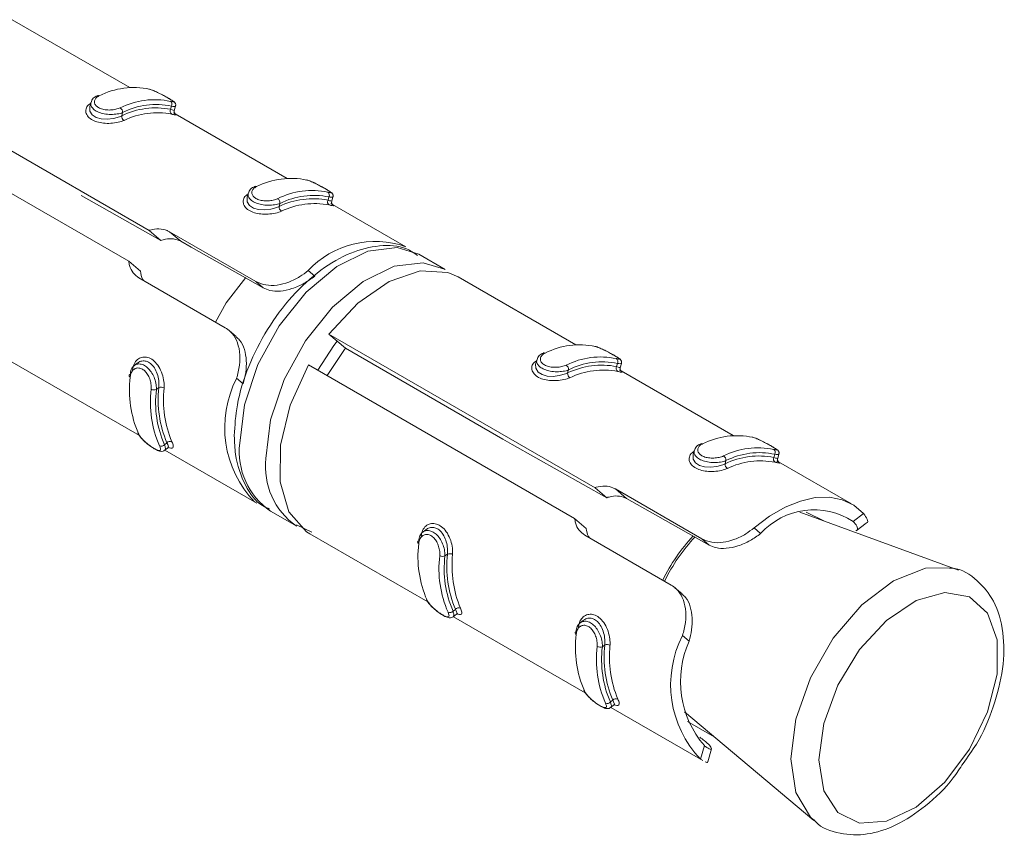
# Model space of a CAD drawing. Header units: millimetres. Extents: x -480 to 1549, y -2911 to -293.
# Tile 12 of 106: x 172 to 198, y -2863 to -2841. Entities that reach past the tile are written whole.
import ezdxf

# ---------------------------------------------------------------- set-up
doc = ezdxf.new("R2010")
doc.units = ezdxf.units.MM

msp = doc.modelspace()

# ---------------------------------------------------------------- linework, layer by layer
at = {"color": 7, "linetype": 'Continuous', "lineweight": 15}
for p, q in [((174.723, -2843.174), (171.552, -2841.344)), ((168.067, -2842.885), (175.242, -2847.027)), ((173.673, -2843.576), (173.64, -2843.695)), ((174.691, -2847.857), (167.516, -2843.715)), ((174.503, -2843.934), (174.527, -2843.849)), ((175.822, -2843.761), (175.846, -2843.677)), ((175.921, -2843.793), (175.955, -2843.674)), ((178.965, -2845.623), (175.945, -2843.88)), ((177.916, -2846.025), (177.882, -2846.144)), ((175.557, -2847.297), (173.408, -2846.085)), ((178.746, -2846.383), (178.769, -2846.298)), ((180.065, -2846.211), (180.088, -2846.126)), ((180.164, -2846.242), (180.198, -2846.123)), ((182.158, -2847.467), (180.187, -2846.329)), ((175.242, -2847.027), (175.557, -2847.297)), ((175.792, -2847.063), (178.122, -2848.408)), ((175.792, -2847.063), (176.093, -2847.32)), ((175.006, -2848.127), (174.691, -2847.857)), ((183.219, -2848.079), (182.512, -2847.671)), ((179.527, -2848.112), (179.705, -2848.264)), ((177.295, -2849.653), (174.966, -2848.308)), ((178.122, -2848.408), (178.315, -2848.574)), ((186.743, -2850.114), (183.572, -2848.283)), ((177.587, -2849.887), (177.397, -2849.724)), ((180.088, -2849.825), (187.263, -2853.967)), ((180.088, -2849.825), (180.536, -2850.208)), ((180.536, -2850.208), (184.779, -2852.658)), ((171.422, -2850.506), (174.978, -2852.559)), ((185.694, -2850.515), (185.661, -2850.635)), ((174.932, -2850.603), (174.839, -2850.674)), ((186.712, -2854.797), (179.537, -2850.655)), ((186.524, -2850.873), (186.548, -2850.788)), ((187.843, -2850.701), (187.867, -2850.616)), ((187.942, -2850.733), (187.976, -2850.613)), ((190.986, -2852.563), (187.965, -2850.819)), ((177.599, -2851.017), (177.777, -2851.17)), ((175.504, -2851.269), (175.438, -2851.319)), ((175.721, -2852.758), (175.656, -2852.807)), ((175.66, -2852.959), (175.753, -2852.889)), ((175.665, -2852.956), (178.146, -2854.388)), ((189.937, -2852.964), (189.903, -2853.084)), ((192.085, -2853.15), (192.109, -2853.065)), ((192.185, -2853.182), (192.218, -2853.062)), ((190.766, -2853.322), (190.79, -2853.237)), ((194.179, -2854.406), (192.208, -2853.268)), ((187.263, -2853.967), (187.578, -2854.236)), ((187.813, -2854.002), (190.142, -2855.347)), ((187.813, -2854.002), (188.114, -2854.26)), ((178.147, -2854.385), (178.086, -2854.35)), ((178.512, -2854.599), (179.219, -2855.007)), ((187.027, -2855.067), (186.712, -2854.797)), ((197.062, -2856.188), (192.785, -2854.629)), ((192.951, -2854.629), (193.447, -2854.87)), ((194.502, -2854.666), (194.221, -2854.878)), ((179.218, -2854.965), (179.628, -2855.166)), ((191.548, -2855.051), (191.726, -2855.204)), ((194.297, -2855.131), (194.573, -2854.923)), ((179.573, -2855.211), (182.756, -2857.049)), ((182.711, -2855.093), (182.617, -2855.164)), ((189.316, -2856.592), (186.987, -2855.247)), ((190.142, -2855.347), (190.336, -2855.513)), ((183.282, -2855.76), (183.217, -2855.809)), ((189.608, -2856.827), (189.417, -2856.664)), ((183.499, -2857.248), (183.434, -2857.297)), ((183.438, -2857.45), (183.531, -2857.379)), ((183.443, -2857.446), (186.999, -2859.498)), ((186.953, -2857.543), (186.86, -2857.613)), ((189.62, -2857.957), (189.798, -2858.109)), ((187.524, -2858.209), (187.459, -2858.258)), ((187.742, -2859.697), (187.677, -2859.746)), ((187.681, -2859.899), (187.774, -2859.828)), ((187.686, -2859.895), (190.166, -2861.327)), ((189.676, -2860.016), (193.164, -2862.94)), ((190.475, -2860.686), (189.752, -2860.269)), ((190.107, -2861.29), (190.21, -2860.925)), ((190.303, -2861.365), (190.403, -2861.009)), ((190.168, -2861.325), (190.107, -2861.29))]:
    msp.add_line(p, q, dxfattribs=at)
at = {"color": 7, "linetype": 'Continuous', "lineweight": 15, "flags": 128}
for points in [[(173.64, -2843.695), (173.64, -2843.695), (173.641, -2843.807), (173.704, -2843.907), (173.813, -2843.978), (173.951, -2844.016), (174.109, -2844.025), (174.278, -2844.006), (174.441, -2843.96), (174.503, -2843.934), (174.503, -2843.934), (174.503, -2843.934)], [(177.882, -2846.144), (177.882, -2846.145), (177.883, -2846.256), (177.946, -2846.357), (178.056, -2846.427), (178.193, -2846.465), (178.351, -2846.474), (178.521, -2846.455), (178.683, -2846.41), (178.746, -2846.383), (178.746, -2846.383), (178.746, -2846.383)], [(178.315, -2848.574), (176.378, -2847.481), (176.093, -2847.32)], [(183.572, -2848.283), (183.293, -2848.162), (182.548, -2848.118), (181.715, -2848.403), (180.87, -2848.989), (180.088, -2849.825)], [(177.853, -2848.297), (177.321, -2848.984), (177.028, -2849.498)], [(180.536, -2850.208), (180.512, -2850.238), (180.037, -2850.943)], [(179.537, -2850.655), (179.045, -2851.739), (178.782, -2852.824), (178.771, -2853.812), (179.012, -2854.614), (179.485, -2855.156), (179.573, -2855.211)], [(185.661, -2850.635), (185.66, -2850.635), (185.662, -2850.747), (185.725, -2850.847), (185.834, -2850.917), (185.971, -2850.955), (186.129, -2850.964), (186.299, -2850.945), (186.462, -2850.9), (186.524, -2850.873), (186.524, -2850.873), (186.524, -2850.873)], [(174.732, -2850.984), (174.719, -2850.975), (174.71, -2850.966), (174.704, -2850.955), (174.702, -2850.945), (174.704, -2850.935), (174.71, -2850.926), (174.719, -2850.918), (174.731, -2850.911)], [(187.578, -2854.236), (185.032, -2852.801), (184.779, -2852.658)], [(175.75, -2852.884), (175.762, -2852.867), (175.743, -2852.8), (175.721, -2852.758), (175.721, -2852.758), (175.721, -2852.758)], [(189.903, -2853.084), (189.903, -2853.084), (189.904, -2853.196), (189.967, -2853.296), (190.076, -2853.366), (190.214, -2853.405), (190.372, -2853.413), (190.542, -2853.394), (190.704, -2853.349), (190.766, -2853.322), (190.766, -2853.322), (190.766, -2853.322)], [(190.336, -2855.513), (188.398, -2854.42), (188.114, -2854.26)], [(194.502, -2854.666), (194.237, -2854.442), (193.927, -2854.294), (193.579, -2854.224), (193.2, -2854.235), (192.798, -2854.326), (192.383, -2854.495), (191.963, -2854.739), (191.548, -2855.051)], [(182.51, -2855.474), (182.497, -2855.465), (182.488, -2855.456), (182.482, -2855.446), (182.48, -2855.436), (182.482, -2855.426), (182.488, -2855.416), (182.497, -2855.408), (182.509, -2855.401)], [(196.865, -2856.132), (196.94, -2856.15), (197.062, -2856.188)], [(193.294, -2861.309), (193.425, -2862.141), (193.804, -2862.731), (194.391, -2863.016), (195.12, -2862.964), (195.915, -2862.582), (196.687, -2861.91), (197.354, -2861.022), (197.844, -2860.013), (198.102, -2858.993), (198.102, -2858.073), (197.844, -2857.352), (197.354, -2856.908), (196.687, -2856.79), (195.915, -2857.01), (195.12, -2857.545), (194.391, -2858.335), (193.804, -2859.297), (193.425, -2860.325), (193.294, -2861.309)], [(183.528, -2857.374), (183.541, -2857.357), (183.521, -2857.29), (183.499, -2857.248), (183.499, -2857.248), (183.499, -2857.248)], [(186.752, -2857.923), (186.74, -2857.914), (186.731, -2857.905), (186.725, -2857.895), (186.723, -2857.885), (186.725, -2857.875), (186.731, -2857.866), (186.74, -2857.857), (186.752, -2857.85)], [(187.77, -2859.823), (187.783, -2859.807), (187.763, -2859.74), (187.742, -2859.697), (187.742, -2859.697), (187.742, -2859.697)]]:
    msp.add_lwpolyline(points, dxfattribs=at)
at = {"color": 8, "linetype": 'Continuous', "lineweight": 15, "flags": 128}
for points in [[(175.949, -2843.672), (175.942, -2843.683), (175.878, -2843.681), (175.846, -2843.677), (175.846, -2843.677), (175.846, -2843.677)], [(180.191, -2846.121), (180.185, -2846.132), (180.12, -2846.131), (180.088, -2846.126), (180.088, -2846.126), (180.088, -2846.126)], [(182.512, -2847.671), (181.926, -2847.49), (181.141, -2847.587), (180.3, -2848), (179.479, -2848.691), (178.748, -2849.599), (178.175, -2850.644), (177.809, -2851.733), (177.683, -2852.768)], [(178.391, -2853.176), (178.516, -2852.141), (178.882, -2851.052), (179.455, -2850.008), (180.186, -2849.099), (181.008, -2848.408), (181.848, -2847.996), (182.633, -2847.898), (183.204, -2848.071)], [(180.311, -2850.016), (180.219, -2850.136), (179.787, -2850.799)], [(187.97, -2850.611), (187.963, -2850.623), (187.899, -2850.621), (187.867, -2850.616), (187.867, -2850.616), (187.867, -2850.616)], [(192.212, -2853.061), (192.206, -2853.072), (192.141, -2853.07), (192.109, -2853.065), (192.109, -2853.065), (192.109, -2853.065)], [(193.159, -2862.936), (193.07, -2862.853), (192.676, -2862.188), (192.54, -2861.278), (192.676, -2860.211), (193.07, -2859.092), (193.682, -2858.03), (194.455, -2857.13), (195.311, -2856.479), (196.167, -2856.141), (196.865, -2856.132)]]:
    msp.add_lwpolyline(points, dxfattribs=at)
at = {"color": 8, "linetype": 'Continuous', "lineweight": 15}
for centre, radius, start, end in [((173.869, -2843.439), 0.0525, 55.84, 114.6661), ((178.111, -2845.888), 0.0525, 55.8609, 114.6452), ((185.89, -2850.379), 0.0525, 55.8609, 114.6452), ((179.632, -2852.989), 1.961, 173.5096, 235.1783), ((190.132, -2852.828), 0.0525, 55.8322, 114.6739), ((180.345, -2853.396), 1.967, 173.568, 234.5678), ((193.607, -2858.693), 5.042, 137.1828, 153.7079), ((193.661, -2858.724), 5.049, 137.161, 153.7025)]:
    msp.add_arc(centre, radius, start, end, dxfattribs=at)
at = {"color": 7, "linetype": 'Continuous', "lineweight": 15}
for centre, radius, start, end in [((174.826, -2845.232), 2.057, 78.071, 116.7962), ((175.391, -2845.559), 2.057, 78.071, 116.7962), ((175.431, -2845.639), 2.006, 78.0754, 116.794), ((175.756, -2843.628), 0.102, 331.4352, 53.6758), ((174.386, -2843.84), 0.141, 356.3662, 56.5638), ((175.421, -2845.83), 2.107, 79.0358, 115.8336), ((175.461, -2845.91), 2.055, 79.0303, 115.8378), ((175.913, -2843.81), 0.103, 152.0075, 233.6789), ((174.642, -2843.944), 0.14, 175.6607, 236.4698), ((179.068, -2847.681), 2.057, 78.071, 116.7962), ((179.634, -2848.008), 2.057, 78.071, 116.7962), ((179.999, -2846.077), 0.102, 331.4352, 53.6758), ((178.629, -2846.289), 0.141, 356.3662, 56.5638), ((179.664, -2848.279), 2.107, 79.0358, 115.8336), ((179.674, -2848.089), 2.006, 78.0754, 116.794), ((179.703, -2848.359), 2.055, 79.0303, 115.8378), ((180.155, -2846.259), 0.103, 152.0106, 233.6758), ((178.885, -2846.393), 0.14, 175.6631, 236.4673), ((181.336, -2849.804), 2.478, 70.6323, 136.9184), ((186.846, -2852.171), 2.057, 78.071, 116.7962), ((187.412, -2852.498), 2.057, 78.071, 116.7962), ((187.777, -2850.567), 0.102, 331.4206, 53.6828), ((186.407, -2850.779), 0.141, 356.3543, 56.5703), ((187.442, -2852.769), 2.107, 79.0358, 115.8336), ((187.452, -2852.579), 2.006, 78.0754, 116.794), ((187.482, -2852.85), 2.055, 79.0303, 115.8378), ((187.934, -2850.749), 0.103, 152.0149, 233.6715), ((177.646, -2851.337), 2.935, 173.085, 203.5484), ((180.183, -2852.342), 2.904, 152.8606, 223.7726), ((186.663, -2850.884), 0.14, 175.6666, 236.4639), ((178.211, -2851.664), 2.935, 173.085, 203.5484), ((175.377, -2851.16), 0.17, 241.9004, 291.0055), ((178.279, -2851.664), 2.862, 173.0839, 203.5497), ((178.496, -2851.592), 3.01, 173.8484, 202.7847), ((175.566, -2851.425), 0.168, 61.9622, 111.8172), ((178.564, -2851.592), 2.937, 173.8492, 202.7836), ((191.089, -2854.621), 2.057, 78.071, 116.7962), ((175.568, -2852.731), 0.116, 245.5176, 318.9807), ((175.808, -2852.835), 0.117, 65.3942, 138.3836), ((191.655, -2854.947), 2.057, 78.071, 116.7962), ((192.02, -2853.016), 0.102, 331.4352, 53.6758), ((190.65, -2853.228), 0.141, 356.3662, 56.5638), ((191.685, -2855.219), 2.107, 79.0358, 115.8336), ((191.695, -2855.028), 2.006, 78.0754, 116.794), ((192.176, -2853.198), 0.103, 152.0003, 233.6785), ((190.906, -2853.333), 0.139, 175.6547, 236.4703), ((191.724, -2855.299), 2.055, 79.0303, 115.8378), ((193.164, -2856.501), 1.937, 56.9171, 137.9535), ((185.424, -2855.827), 2.935, 173.085, 203.5484), ((185.99, -2856.154), 2.935, 173.085, 203.5484), ((183.156, -2855.65), 0.17, 241.8946, 291.0157), ((186.058, -2856.154), 2.862, 173.0839, 203.5497), ((186.274, -2856.082), 3.01, 173.8484, 202.7847), ((183.344, -2855.915), 0.168, 61.9651, 111.8142), ((186.343, -2856.082), 2.937, 173.8492, 202.7836), ((183.347, -2857.221), 0.116, 245.5108, 318.9943), ((183.587, -2857.325), 0.117, 65.3981, 138.3797), ((189.667, -2858.276), 2.935, 173.085, 203.5484), ((192.204, -2859.281), 2.904, 152.8606, 223.7726), ((190.232, -2858.603), 2.935, 173.085, 203.5484), ((187.398, -2858.1), 0.17, 241.9004, 291.0055), ((190.3, -2858.603), 2.862, 173.0839, 203.5497), ((190.517, -2858.531), 3.01, 173.8484, 202.7847), ((187.587, -2858.365), 0.168, 61.9593, 111.8245), ((190.585, -2858.531), 2.937, 173.8492, 202.7836), ((192.215, -2859.194), 2.649, 155.8311, 220.802), ((187.589, -2859.67), 0.116, 245.5176, 318.9807), ((187.829, -2859.774), 0.117, 65.3913, 138.3932)]:
    msp.add_arc(centre, radius, start, end, dxfattribs=at)
for points, knots in [([(173.849, -2843.396), (173.828, -2843.405), (173.767, -2843.429), (173.7, -2843.495), (173.685, -2843.556), (173.68, -2843.576)], [0, 0, 0, 0, 0.258067, 0.757635, 1, 1, 1, 1]), ([(173.898, -2843.396), (173.887, -2843.401), (173.843, -2843.423), (173.788, -2843.473), (173.76, -2843.548), (173.775, -2843.623), (173.832, -2843.691), (173.928, -2843.745), (174.058, -2843.778), (174.204, -2843.783), (174.349, -2843.765), (174.426, -2843.736), (174.464, -2843.722)], [0, 0, 0, 0, 0.0372815, 0.149827, 0.2562832, 0.3564245, 0.4534413, 0.553214, 0.6599969, 0.7724195, 0.8859174, 1, 1, 1, 1]), ([(175.953, -2843.673), (175.956, -2843.665), (175.961, -2843.646), (175.955, -2843.617), (175.944, -2843.592), (175.93, -2843.574), (175.914, -2843.558), (175.882, -2843.534), (175.816, -2843.494), (175.698, -2843.426), (175.567, -2843.355), (175.428, -2843.285), (175.312, -2843.234), (175.257, -2843.22), (175.238, -2843.215)], [0, 0, 0, 0, 0.02416, 0.055072, 0.082657, 0.109685, 0.140882, 0.204471, 0.363162, 0.490138, 0.622339, 0.761133, 0.915184, 1, 1, 1, 1]), ([(175.817, -2843.546), (175.825, -2843.548), (175.861, -2843.557), (175.9, -2843.564), (175.909, -2843.557), (175.879, -2843.533), (175.815, -2843.493), (175.719, -2843.438), (175.599, -2843.372), (175.469, -2843.305), (175.345, -2843.249), (175.282, -2843.229), (175.251, -2843.219)], [0, 0, 0, 0, 0.037288, 0.149829, 0.256279, 0.356417, 0.453448, 0.553209, 0.659998, 0.772409, 0.885933, 1, 1, 1, 1]), ([(175.901, -2843.856), (175.905, -2843.859), (175.917, -2843.866), (175.921, -2843.869), (175.924, -2843.871)], [0, 0, 0, 0, 0.366807, 1, 1, 1, 1]), ([(175.942, -2843.883), (175.943, -2843.883), (175.945, -2843.885), (175.937, -2843.877), (175.925, -2843.86), (175.917, -2843.831), (175.916, -2843.805), (175.922, -2843.794), (175.922, -2843.793)], [0, 0, 0, 0, 0.155649, 0.364581, 0.541448, 0.749462, 0.988287, 1, 1, 1, 1]), ([(180.196, -2846.122), (180.198, -2846.114), (180.204, -2846.095), (180.198, -2846.066), (180.187, -2846.041), (180.173, -2846.023), (180.156, -2846.007), (180.125, -2845.983), (180.059, -2845.943), (179.94, -2845.875), (179.81, -2845.804), (179.671, -2845.734), (179.555, -2845.683), (179.5, -2845.67), (179.48, -2845.665)], [0, 0, 0, 0, 0.02416, 0.055072, 0.082657, 0.109685, 0.140882, 0.204459, 0.363162, 0.490138, 0.622339, 0.761133, 0.915184, 1, 1, 1, 1]), ([(180.059, -2845.995), (180.068, -2845.997), (180.103, -2846.006), (180.143, -2846.013), (180.152, -2846.006), (180.122, -2845.982), (180.057, -2845.942), (179.962, -2845.887), (179.841, -2845.821), (179.712, -2845.755), (179.588, -2845.698), (179.525, -2845.678), (179.494, -2845.668)], [0, 0, 0, 0, 0.037288, 0.149829, 0.256279, 0.356417, 0.453448, 0.553209, 0.659998, 0.772409, 0.885933, 1, 1, 1, 1]), ([(178.091, -2845.846), (178.071, -2845.854), (178.01, -2845.879), (177.942, -2845.945), (177.927, -2846.006), (177.923, -2846.025)], [0, 0, 0, 0, 0.258069, 0.757633, 1, 1, 1, 1]), ([(178.141, -2845.845), (178.13, -2845.85), (178.086, -2845.872), (178.031, -2845.922), (178.003, -2845.997), (178.018, -2846.072), (178.074, -2846.14), (178.17, -2846.195), (178.3, -2846.227), (178.447, -2846.232), (178.592, -2846.214), (178.668, -2846.186), (178.707, -2846.171)], [0, 0, 0, 0, 0.037282, 0.149825, 0.256281, 0.356422, 0.453449, 0.553211, 0.659994, 0.772416, 0.885919, 1, 1, 1, 1]), ([(180.143, -2846.306), (180.148, -2846.308), (180.16, -2846.315), (180.164, -2846.318), (180.167, -2846.32)], [0, 0, 0, 0, 0.366807, 1, 1, 1, 1]), ([(180.185, -2846.332), (180.185, -2846.333), (180.187, -2846.334), (180.18, -2846.327), (180.168, -2846.309), (180.16, -2846.28), (180.158, -2846.255), (180.164, -2846.243), (180.164, -2846.243)], [0, 0, 0, 0, 0.155647, 0.364576, 0.541442, 0.749466, 0.988287, 1, 1, 1, 1]), ([(175.242, -2847.027), (175.251, -2847.024), (175.339, -2846.996), (175.51, -2846.974), (175.686, -2847.008), (175.77, -2847.051), (175.792, -2847.063)], [0, 0, 0, 0, 0.050284, 0.452078, 0.854472, 1, 1, 1, 1]), ([(176.093, -2847.32), (176.032, -2847.295), (175.911, -2847.244), (175.715, -2847.25), (175.598, -2847.285), (175.557, -2847.297)], [0, 0, 0, 0, 0.3919614, 0.7841776, 1, 1, 1, 1]), ([(182.477, -2847.7), (182.382, -2847.635), (182.086, -2847.435), (181.446, -2847.411), (180.663, -2847.6), (179.855, -2848.068), (179.081, -2848.778), (178.407, -2849.68), (177.896, -2850.693), (177.59, -2851.686), (177.553, -2852.29), (177.537, -2852.564)], [0, 0, 0, 0, 0.053259, 0.165419, 0.279055, 0.399565, 0.523756, 0.647837, 0.77181, 0.896318, 1, 1, 1, 1]), ([(174.966, -2848.308), (174.911, -2848.266), (174.801, -2848.184), (174.717, -2848.012), (174.698, -2847.897), (174.691, -2847.857)], [0, 0, 0, 0, 0.395936, 0.791669, 1, 1, 1, 1]), ([(175.006, -2848.127), (175.017, -2848.205), (175.031, -2848.302), (175.084, -2848.369), (175.094, -2848.382)], [0, 0, 0, 0, 0.802074, 1, 1, 1, 1]), ([(178.122, -2848.408), (178.206, -2848.444), (178.376, -2848.518), (178.69, -2848.514), (179.009, -2848.43), (179.301, -2848.286), (179.455, -2848.167), (179.527, -2848.112)], [0, 0, 0, 0, 0.204184, 0.408374, 0.612335, 0.81813, 1, 1, 1, 1]), ([(179.705, -2848.264), (179.615, -2848.329), (179.434, -2848.459), (179.103, -2848.607), (178.78, -2848.675), (178.51, -2848.662), (178.375, -2848.6), (178.315, -2848.574)], [0, 0, 0, 0, 0.222583, 0.4461882, 0.6507796, 0.8481779, 1, 1, 1, 1]), ([(177.599, -2851.017), (177.631, -2850.901), (177.694, -2850.667), (177.695, -2850.3), (177.608, -2849.983), (177.464, -2849.768), (177.342, -2849.685), (177.295, -2849.653)], [0, 0, 0, 0, 0.22711, 0.454906, 0.667244, 0.87212, 1, 1, 1, 1]), ([(177.578, -2849.897), (177.614, -2849.926), (177.718, -2850.006), (177.819, -2850.232), (177.872, -2850.535), (177.855, -2850.865), (177.803, -2851.068), (177.777, -2851.17)], [0, 0, 0, 0, 0.1196845, 0.3418359, 0.5610046, 0.7787469, 1, 1, 1, 1]), ([(187.974, -2850.612), (187.976, -2850.604), (187.982, -2850.585), (187.976, -2850.556), (187.965, -2850.532), (187.951, -2850.513), (187.935, -2850.497), (187.903, -2850.474), (187.837, -2850.433), (187.719, -2850.365), (187.588, -2850.294), (187.449, -2850.224), (187.333, -2850.174), (187.278, -2850.16), (187.259, -2850.155)], [0, 0, 0, 0, 0.02416, 0.055063, 0.08266, 0.109675, 0.140885, 0.204461, 0.363166, 0.490128, 0.62233, 0.761134, 0.915185, 1, 1, 1, 1]), ([(187.837, -2850.485), (187.846, -2850.487), (187.882, -2850.496), (187.921, -2850.503), (187.93, -2850.496), (187.9, -2850.472), (187.836, -2850.433), (187.74, -2850.378), (187.62, -2850.311), (187.49, -2850.245), (187.366, -2850.188), (187.303, -2850.168), (187.272, -2850.159)], [0, 0, 0, 0, 0.0372877, 0.1498284, 0.2562778, 0.3564246, 0.4534433, 0.5532045, 0.6600035, 0.7724136, 0.8859317, 1, 1, 1, 1]), ([(174.796, -2850.787), (174.8, -2850.761), (174.81, -2850.676), (174.867, -2850.558), (174.975, -2850.466), (175.106, -2850.432), (175.246, -2850.459), (175.386, -2850.549), (175.51, -2850.703), (175.598, -2850.898), (175.647, -2851.101), (175.645, -2851.221), (175.645, -2851.277)], [0, 0, 0, 0, 0.04996, 0.160713, 0.265978, 0.36525, 0.462968, 0.565668, 0.676015, 0.789432, 0.900459, 1, 1, 1, 1]), ([(175.504, -2851.269), (175.504, -2851.269), (175.508, -2851.222), (175.511, -2851.113), (175.48, -2850.938), (175.413, -2850.768), (175.314, -2850.634), (175.196, -2850.557), (175.077, -2850.541), (174.986, -2850.56), (174.947, -2850.598), (174.936, -2850.608)], [0, 0, 0, 0, 0.000048, 0.131886, 0.278575, 0.426625, 0.56846, 0.699289, 0.824342, 0.95309, 1, 1, 1, 1]), ([(185.87, -2850.336), (185.849, -2850.344), (185.788, -2850.369), (185.72, -2850.435), (185.706, -2850.496), (185.701, -2850.516)], [0, 0, 0, 0, 0.2580628, 0.7576154, 1, 1, 1, 1]), ([(185.919, -2850.335), (185.908, -2850.34), (185.864, -2850.362), (185.809, -2850.412), (185.781, -2850.487), (185.796, -2850.562), (185.852, -2850.631), (185.948, -2850.685), (186.078, -2850.717), (186.225, -2850.723), (186.37, -2850.704), (186.446, -2850.676), (186.485, -2850.662)], [0, 0, 0, 0, 0.037282, 0.149824, 0.25628, 0.35643, 0.453447, 0.553208, 0.660001, 0.772415, 0.885918, 1, 1, 1, 1]), ([(174.731, -2850.911), (174.731, -2850.911), (174.736, -2850.86), (174.753, -2850.769), (174.829, -2850.669), (174.935, -2850.623), (175.057, -2850.636), (175.175, -2850.702), (175.278, -2850.81), (175.362, -2850.949), (175.421, -2851.108), (175.438, -2851.236), (175.44, -2851.302), (175.438, -2851.319), (175.438, -2851.319)], [0, 0, 0, 0, 0.000038, 0.112197, 0.224483, 0.337085, 0.445574, 0.547535, 0.646153, 0.746783, 0.852418, 0.963249, 0.999962, 1, 1, 1, 1]), ([(175.297, -2851.31), (175.298, -2851.296), (175.302, -2851.24), (175.29, -2851.133), (175.25, -2850.999), (175.187, -2850.883), (175.106, -2850.794), (175.011, -2850.74), (174.91, -2850.733), (174.821, -2850.776), (174.754, -2850.862), (174.739, -2850.943), (174.732, -2850.984)], [0, 0, 0, 0, 0.03732, 0.14982, 0.256303, 0.356434, 0.453457, 0.553212, 0.659991, 0.7724, 0.885906, 1, 1, 1, 1]), ([(187.922, -2850.796), (187.926, -2850.799), (187.938, -2850.806), (187.942, -2850.808), (187.945, -2850.81)], [0, 0, 0, 0, 0.367013, 1, 1, 1, 1]), ([(187.963, -2850.822), (187.964, -2850.823), (187.965, -2850.824), (187.958, -2850.817), (187.946, -2850.799), (187.938, -2850.771), (187.937, -2850.745), (187.942, -2850.733), (187.943, -2850.733)], [0, 0, 0, 0, 0.155602, 0.364544, 0.54142, 0.749443, 0.988286, 1, 1, 1, 1]), ([(174.937, -2852.488), (174.944, -2852.504), (174.968, -2852.561), (175.06, -2852.666), (175.187, -2852.782), (175.321, -2852.881), (175.447, -2852.955), (175.534, -2852.986), (175.612, -2852.989), (175.645, -2852.965), (175.657, -2852.957)], [0, 0, 0, 0, 0.070759, 0.246246, 0.401578, 0.544659, 0.696282, 0.860258, 0.950192, 1, 1, 1, 1]), ([(174.955, -2852.51), (174.96, -2852.519), (174.98, -2852.558), (175.035, -2852.632), (175.128, -2852.726), (175.23, -2852.812), (175.333, -2852.885), (175.427, -2852.939), (175.502, -2852.966), (175.544, -2852.958), (175.554, -2852.916), (175.532, -2852.863), (175.52, -2852.836)], [0, 0, 0, 0, 0.037296, 0.149816, 0.256279, 0.356424, 0.45345, 0.55321, 0.659996, 0.772412, 0.885913, 1, 1, 1, 1]), ([(177.537, -2852.564), (177.544, -2852.733), (177.563, -2853.226), (177.794, -2853.883), (178.141, -2854.393), (178.421, -2854.516), (178.486, -2854.544)], [0, 0, 0, 0, 0.199013, 0.578242, 0.901639, 1, 1, 1, 1]), ([(192.217, -2853.061), (192.219, -2853.053), (192.224, -2853.034), (192.219, -2853.006), (192.208, -2852.981), (192.194, -2852.963), (192.177, -2852.947), (192.145, -2852.923), (192.08, -2852.882), (191.961, -2852.815), (191.831, -2852.743), (191.691, -2852.674), (191.575, -2852.623), (191.521, -2852.609), (191.501, -2852.604)], [0, 0, 0, 0, 0.02416, 0.055064, 0.082648, 0.109677, 0.140887, 0.204464, 0.363156, 0.490133, 0.622335, 0.761131, 0.915183, 1, 1, 1, 1]), ([(192.08, -2852.934), (192.089, -2852.937), (192.124, -2852.946), (192.163, -2852.953), (192.173, -2852.945), (192.143, -2852.922), (192.078, -2852.882), (191.983, -2852.827), (191.862, -2852.76), (191.733, -2852.694), (191.609, -2852.637), (191.546, -2852.618), (191.514, -2852.608)], [0, 0, 0, 0, 0.037288, 0.149829, 0.25628, 0.356427, 0.453447, 0.553208, 0.659998, 0.772408, 0.885933, 1, 1, 1, 1]), ([(175.857, -2852.729), (175.865, -2852.747), (175.89, -2852.805), (175.901, -2852.873), (175.867, -2852.905), (175.816, -2852.903), (175.768, -2852.881), (175.757, -2852.876)], [0, 0, 0, 0, 0.126808, 0.407987, 0.67513, 0.927176, 1, 1, 1, 1]), ([(190.112, -2852.785), (190.091, -2852.794), (190.03, -2852.818), (189.963, -2852.884), (189.948, -2852.945), (189.943, -2852.965)], [0, 0, 0, 0, 0.2580633, 0.7576156, 1, 1, 1, 1]), ([(190.162, -2852.784), (190.151, -2852.79), (190.107, -2852.811), (190.052, -2852.861), (190.023, -2852.936), (190.039, -2853.012), (190.095, -2853.08), (190.191, -2853.134), (190.321, -2853.166), (190.467, -2853.172), (190.613, -2853.153), (190.689, -2853.125), (190.727, -2853.111)], [0, 0, 0, 0, 0.037281, 0.149823, 0.256279, 0.356429, 0.453445, 0.553206, 0.659999, 0.772421, 0.885918, 1, 1, 1, 1]), ([(192.206, -2853.271), (192.206, -2853.272), (192.208, -2853.273), (192.201, -2853.266), (192.189, -2853.248), (192.181, -2853.22), (192.179, -2853.194), (192.185, -2853.183), (192.185, -2853.182)], [0, 0, 0, 0, 0.155645, 0.364572, 0.541435, 0.749444, 0.988271, 1, 1, 1, 1]), ([(192.164, -2853.245), (192.169, -2853.248), (192.181, -2853.255), (192.185, -2853.258), (192.187, -2853.259)], [0, 0, 0, 0, 0.366945, 1, 1, 1, 1]), ([(187.263, -2853.967), (187.272, -2853.963), (187.36, -2853.935), (187.531, -2853.914), (187.707, -2853.947), (187.791, -2853.991), (187.813, -2854.002)], [0, 0, 0, 0, 0.050301, 0.452097, 0.854494, 1, 1, 1, 1]), ([(188.114, -2854.26), (188.053, -2854.235), (187.932, -2854.184), (187.736, -2854.189), (187.619, -2854.224), (187.578, -2854.236)], [0, 0, 0, 0, 0.391963, 0.78416, 1, 1, 1, 1]), ([(186.987, -2855.247), (186.932, -2855.206), (186.822, -2855.123), (186.738, -2854.952), (186.718, -2854.836), (186.712, -2854.797)], [0, 0, 0, 0, 0.395915, 0.791651, 1, 1, 1, 1]), ([(194.502, -2854.666), (194.54, -2854.716), (194.616, -2854.817), (194.62, -2854.909), (194.574, -2854.919), (194.571, -2854.919)], [0, 0, 0, 0, 0.482345, 0.966135, 1, 1, 1, 1]), ([(182.574, -2855.278), (182.578, -2855.251), (182.588, -2855.166), (182.645, -2855.048), (182.753, -2854.956), (182.884, -2854.923), (183.024, -2854.949), (183.165, -2855.039), (183.288, -2855.193), (183.377, -2855.388), (183.425, -2855.591), (183.424, -2855.711), (183.423, -2855.767)], [0, 0, 0, 0, 0.04996, 0.160713, 0.265973, 0.365252, 0.46297, 0.565662, 0.676016, 0.789433, 0.90046, 1, 1, 1, 1]), ([(183.282, -2855.76), (183.282, -2855.76), (183.287, -2855.713), (183.289, -2855.604), (183.258, -2855.428), (183.191, -2855.258), (183.092, -2855.125), (182.974, -2855.048), (182.855, -2855.031), (182.764, -2855.051), (182.725, -2855.088), (182.714, -2855.098)], [0, 0, 0, 0, 0.0000483, 0.1318861, 0.2785708, 0.4266296, 0.5684541, 0.6992952, 0.8243489, 0.9530974, 1, 1, 1, 1]), ([(187.027, -2855.067), (187.038, -2855.144), (187.052, -2855.241), (187.105, -2855.308), (187.115, -2855.321)], [0, 0, 0, 0, 0.802081, 1, 1, 1, 1]), ([(190.142, -2855.347), (190.227, -2855.384), (190.397, -2855.458), (190.711, -2855.454), (191.03, -2855.37), (191.322, -2855.226), (191.475, -2855.107), (191.548, -2855.051)], [0, 0, 0, 0, 0.204185, 0.408367, 0.61233, 0.818129, 1, 1, 1, 1]), ([(194.29, -2855.122), (194.303, -2855.116), (194.349, -2855.095), (194.335, -2855.004), (194.259, -2854.92), (194.221, -2854.878)], [0, 0, 0, 0, 0.158131, 0.57575, 1, 1, 1, 1]), ([(182.509, -2855.401), (182.509, -2855.401), (182.515, -2855.35), (182.531, -2855.259), (182.607, -2855.159), (182.713, -2855.113), (182.835, -2855.126), (182.953, -2855.193), (183.057, -2855.3), (183.14, -2855.439), (183.199, -2855.598), (183.216, -2855.726), (183.218, -2855.792), (183.217, -2855.809), (183.217, -2855.809)], [0, 0, 0, 0, 0.0000378, 0.1121951, 0.2244863, 0.3370809, 0.4455789, 0.5475394, 0.6461579, 0.7467801, 0.8524209, 0.9632492, 0.9999622, 1, 1, 1, 1]), ([(183.076, -2855.8), (183.076, -2855.786), (183.08, -2855.73), (183.068, -2855.623), (183.028, -2855.489), (182.965, -2855.373), (182.884, -2855.284), (182.789, -2855.231), (182.689, -2855.223), (182.599, -2855.267), (182.532, -2855.352), (182.517, -2855.433), (182.51, -2855.474)], [0, 0, 0, 0, 0.037319, 0.149819, 0.256301, 0.356442, 0.453453, 0.553208, 0.659997, 0.772405, 0.885905, 1, 1, 1, 1]), ([(191.726, -2855.204), (191.636, -2855.269), (191.455, -2855.399), (191.124, -2855.547), (190.801, -2855.615), (190.531, -2855.601), (190.395, -2855.54), (190.336, -2855.513)], [0, 0, 0, 0, 0.222585, 0.446187, 0.650779, 0.848177, 1, 1, 1, 1]), ([(197.185, -2861.405), (197.309, -2861.233), (197.65, -2860.763), (198.029, -2859.871), (198.287, -2858.838), (198.298, -2857.855), (198.062, -2857.033), (197.579, -2856.442), (197.128, -2856.145), (196.844, -2856.135), (196.814, -2856.134)], [0, 0, 0, 0, 0.087464, 0.240066, 0.393547, 0.548932, 0.706759, 0.840463, 0.983267, 1, 1, 1, 1]), ([(189.62, -2857.957), (189.652, -2857.84), (189.715, -2857.607), (189.716, -2857.24), (189.629, -2856.923), (189.485, -2856.707), (189.363, -2856.624), (189.316, -2856.592)], [0, 0, 0, 0, 0.227112, 0.454905, 0.667243, 0.87212, 1, 1, 1, 1]), ([(189.599, -2856.837), (189.635, -2856.865), (189.739, -2856.946), (189.84, -2857.172), (189.892, -2857.475), (189.876, -2857.804), (189.824, -2858.007), (189.798, -2858.109)], [0, 0, 0, 0, 0.119675, 0.341828, 0.560998, 0.778746, 1, 1, 1, 1]), ([(182.715, -2856.978), (182.722, -2856.995), (182.747, -2857.051), (182.838, -2857.156), (182.965, -2857.273), (183.099, -2857.371), (183.225, -2857.445), (183.312, -2857.477), (183.391, -2857.479), (183.424, -2857.456), (183.435, -2857.447)], [0, 0, 0, 0, 0.070759, 0.246251, 0.401582, 0.544663, 0.696286, 0.860261, 0.950183, 1, 1, 1, 1]), ([(182.733, -2857), (182.738, -2857.01), (182.758, -2857.048), (182.813, -2857.122), (182.906, -2857.216), (183.008, -2857.302), (183.111, -2857.375), (183.205, -2857.429), (183.28, -2857.456), (183.322, -2857.448), (183.332, -2857.406), (183.31, -2857.353), (183.299, -2857.327)], [0, 0, 0, 0, 0.037295, 0.149815, 0.256278, 0.356433, 0.453448, 0.553207, 0.660004, 0.77241, 0.885912, 1, 1, 1, 1]), ([(183.635, -2857.219), (183.643, -2857.237), (183.668, -2857.295), (183.679, -2857.363), (183.645, -2857.395), (183.594, -2857.393), (183.546, -2857.371), (183.534, -2857.366)], [0, 0, 0, 0, 0.126462, 0.406873, 0.673275, 0.924649, 1, 1, 1, 1]), ([(186.817, -2857.727), (186.82, -2857.7), (186.831, -2857.615), (186.888, -2857.497), (186.996, -2857.405), (187.127, -2857.372), (187.267, -2857.398), (187.407, -2857.489), (187.531, -2857.642), (187.619, -2857.837), (187.668, -2858.041), (187.666, -2858.16), (187.666, -2858.217)], [0, 0, 0, 0, 0.04996, 0.160713, 0.265973, 0.365251, 0.46297, 0.56567, 0.676017, 0.789433, 0.90046, 1, 1, 1, 1]), ([(186.752, -2857.85), (186.752, -2857.85), (186.757, -2857.799), (186.774, -2857.708), (186.849, -2857.608), (186.956, -2857.562), (187.077, -2857.575), (187.196, -2857.642), (187.299, -2857.749), (187.383, -2857.888), (187.441, -2858.048), (187.459, -2858.175), (187.461, -2858.242), (187.459, -2858.258), (187.459, -2858.258)], [0, 0, 0, 0, 0.0000378, 0.1121969, 0.2244838, 0.3370857, 0.4455751, 0.5475358, 0.6461546, 0.7467769, 0.852418, 0.9632492, 0.9999622, 1, 1, 1, 1]), ([(187.318, -2858.25), (187.319, -2858.236), (187.322, -2858.179), (187.311, -2858.072), (187.271, -2857.938), (187.208, -2857.822), (187.127, -2857.733), (187.032, -2857.68), (186.931, -2857.673), (186.842, -2857.716), (186.775, -2857.801), (186.76, -2857.882), (186.752, -2857.923)], [0, 0, 0, 0, 0.03732, 0.14982, 0.256303, 0.356444, 0.453456, 0.553212, 0.659991, 0.7724, 0.885906, 1, 1, 1, 1]), ([(187.524, -2858.209), (187.524, -2858.209), (187.529, -2858.162), (187.531, -2858.053), (187.5, -2857.878), (187.433, -2857.707), (187.335, -2857.574), (187.217, -2857.497), (187.098, -2857.48), (187.007, -2857.5), (186.967, -2857.537), (186.957, -2857.547)], [0, 0, 0, 0, 0.0000483, 0.1318856, 0.2785751, 0.4266334, 0.5684574, 0.6992981, 0.8243398, 0.9530975, 1, 1, 1, 1]), ([(186.958, -2859.428), (186.965, -2859.444), (186.989, -2859.5), (187.081, -2859.605), (187.208, -2859.722), (187.341, -2859.82), (187.468, -2859.894), (187.555, -2859.926), (187.633, -2859.929), (187.666, -2859.905), (187.678, -2859.896)], [0, 0, 0, 0, 0.070758, 0.24625, 0.401582, 0.544663, 0.696285, 0.860261, 0.950183, 1, 1, 1, 1]), ([(186.976, -2859.449), (186.981, -2859.459), (187.001, -2859.497), (187.056, -2859.571), (187.149, -2859.666), (187.251, -2859.751), (187.354, -2859.824), (187.448, -2859.878), (187.523, -2859.905), (187.565, -2859.897), (187.574, -2859.856), (187.552, -2859.802), (187.541, -2859.776)], [0, 0, 0, 0, 0.037295, 0.149814, 0.256277, 0.356431, 0.453446, 0.553205, 0.660001, 0.772416, 0.885912, 1, 1, 1, 1]), ([(187.878, -2859.668), (187.886, -2859.686), (187.911, -2859.744), (187.922, -2859.812), (187.887, -2859.844), (187.837, -2859.842), (187.789, -2859.82), (187.778, -2859.815)], [0, 0, 0, 0, 0.126809, 0.407984, 0.67513, 0.927195, 1, 1, 1, 1]), ([(190.21, -2860.925), (190.22, -2860.933), (190.284, -2860.982), (190.377, -2861.035), (190.419, -2861.017), (190.361, -2860.924), (190.238, -2860.809), (190.128, -2860.73), (190.086, -2860.7)], [0, 0, 0, 0, 0.043611, 0.263294, 0.483759, 0.685849, 0.883207, 1, 1, 1, 1]), ([(190.294, -2861.363), (190.296, -2861.367), (190.306, -2861.39), (190.263, -2861.373), (190.227, -2861.359)], [0, 0, 0, 0, 0.178323, 1, 1, 1, 1]), ([(193.165, -2862.927), (193.177, -2862.942), (193.347, -2863.15), (193.857, -2863.322), (194.601, -2863.354), (195.395, -2863.095), (196.183, -2862.574), (196.81, -2861.982), (197.099, -2861.538), (197.185, -2861.405)], [0, 0, 0, 0, 0.013419, 0.191317, 0.36301, 0.539791, 0.727132, 0.918514, 1, 1, 1, 1])]:
    msp.add_open_spline(points, degree=3, knots=knots, dxfattribs=at)
at = {"color": 8, "linetype": 'Continuous', "lineweight": 15}
for points, knots in [([(174.565, -2844.06), (174.542, -2844.07), (174.467, -2844.099), (174.311, -2844.133), (174.111, -2844.146), (173.919, -2844.127), (173.749, -2844.075), (173.614, -2843.989), (173.535, -2843.874), (173.531, -2843.751), (173.579, -2843.655), (173.644, -2843.616), (173.665, -2843.604)], [0, 0, 0, 0, 0.0523739, 0.1684601, 0.2787782, 0.382846, 0.4852663, 0.5929126, 0.7085816, 0.8274398, 0.943837, 1, 1, 1, 1]), ([(174.527, -2843.849), (174.527, -2843.849), (174.485, -2843.873), (174.387, -2843.887), (174.213, -2843.905), (174.033, -2843.888), (173.874, -2843.843), (173.754, -2843.775), (173.684, -2843.695), (173.659, -2843.625), (173.675, -2843.588), (173.679, -2843.578)], [0, 0, 0, 0, 0.000048, 0.142344, 0.284754, 0.4276, 0.565205, 0.694534, 0.819645, 0.94727, 1, 1, 1, 1]), ([(175.822, -2843.761), (175.822, -2843.761), (175.847, -2843.78), (175.908, -2843.785), (175.917, -2843.79), (175.921, -2843.793)], [0, 0, 0, 0, 0.000229, 0.473769, 1, 1, 1, 1]), ([(175.901, -2843.857), (175.914, -2843.865), (175.963, -2843.894), (175.98, -2843.912), (175.952, -2843.915), (175.884, -2843.9), (175.852, -2843.892)], [0, 0, 0, 0, 0.120433, 0.428316, 0.729791, 1, 1, 1, 1]), ([(178.808, -2846.51), (178.784, -2846.519), (178.709, -2846.549), (178.554, -2846.582), (178.353, -2846.595), (178.161, -2846.576), (177.991, -2846.525), (177.856, -2846.439), (177.777, -2846.323), (177.773, -2846.2), (177.822, -2846.104), (177.887, -2846.066), (177.908, -2846.053)], [0, 0, 0, 0, 0.0523731, 0.1684617, 0.2787797, 0.3828472, 0.4852673, 0.5929134, 0.7085821, 0.8274401, 0.9438371, 1, 1, 1, 1]), ([(178.769, -2846.298), (178.769, -2846.298), (178.727, -2846.322), (178.63, -2846.336), (178.455, -2846.354), (178.276, -2846.337), (178.117, -2846.292), (177.997, -2846.225), (177.927, -2846.144), (177.901, -2846.074), (177.917, -2846.038), (177.922, -2846.027)], [0, 0, 0, 0, 0.000048, 0.142344, 0.284754, 0.4276, 0.565206, 0.694535, 0.819635, 0.94727, 1, 1, 1, 1]), ([(180.065, -2846.211), (180.065, -2846.211), (180.09, -2846.23), (180.151, -2846.234), (180.159, -2846.239), (180.164, -2846.242)], [0, 0, 0, 0, 0.000229, 0.473778, 1, 1, 1, 1]), ([(180.143, -2846.306), (180.157, -2846.314), (180.206, -2846.343), (180.223, -2846.361), (180.195, -2846.364), (180.127, -2846.349), (180.094, -2846.342)], [0, 0, 0, 0, 0.120433, 0.428316, 0.729791, 1, 1, 1, 1]), ([(186.586, -2851), (186.563, -2851.009), (186.488, -2851.039), (186.332, -2851.073), (186.131, -2851.085), (185.94, -2851.067), (185.77, -2851.015), (185.635, -2850.929), (185.555, -2850.813), (185.552, -2850.69), (185.6, -2850.594), (185.665, -2850.556), (185.686, -2850.544)], [0, 0, 0, 0, 0.052373, 0.168462, 0.278775, 0.382849, 0.485269, 0.592907, 0.708576, 0.82744, 0.943837, 1, 1, 1, 1]), ([(186.548, -2850.788), (186.548, -2850.788), (186.506, -2850.812), (186.408, -2850.826), (186.233, -2850.845), (186.054, -2850.827), (185.895, -2850.783), (185.775, -2850.715), (185.705, -2850.635), (185.679, -2850.564), (185.696, -2850.528), (185.7, -2850.517)], [0, 0, 0, 0, 0.000048, 0.142343, 0.28476, 0.427607, 0.565213, 0.694543, 0.819643, 0.94727, 1, 1, 1, 1]), ([(187.843, -2850.701), (187.843, -2850.701), (187.868, -2850.72), (187.929, -2850.724), (187.938, -2850.73), (187.942, -2850.733)], [0, 0, 0, 0, 0.000229, 0.473778, 1, 1, 1, 1]), ([(187.922, -2850.796), (187.935, -2850.804), (187.984, -2850.833), (188.001, -2850.851), (187.973, -2850.855), (187.905, -2850.839), (187.873, -2850.832)], [0, 0, 0, 0, 0.120451, 0.428328, 0.729799, 1, 1, 1, 1]), ([(175.656, -2852.807), (175.656, -2852.807), (175.666, -2852.848), (175.687, -2852.902), (175.682, -2852.954), (175.659, -2852.958), (175.658, -2852.958)], [0, 0, 0, 0, 0.000166, 0.482786, 0.965817, 1, 1, 1, 1]), ([(190.828, -2853.449), (190.805, -2853.458), (190.73, -2853.488), (190.575, -2853.522), (190.374, -2853.535), (190.182, -2853.516), (190.012, -2853.464), (189.877, -2853.378), (189.798, -2853.263), (189.794, -2853.139), (189.842, -2853.043), (189.908, -2853.005), (189.929, -2852.993)], [0, 0, 0, 0, 0.052373, 0.168459, 0.278778, 0.382852, 0.485272, 0.59291, 0.708579, 0.827444, 0.943837, 1, 1, 1, 1]), ([(190.79, -2853.237), (190.79, -2853.237), (190.748, -2853.262), (190.651, -2853.276), (190.476, -2853.294), (190.297, -2853.277), (190.138, -2853.232), (190.018, -2853.164), (189.948, -2853.084), (189.922, -2853.014), (189.938, -2852.977), (189.943, -2852.966)], [0, 0, 0, 0, 0.000048, 0.142344, 0.284754, 0.4276, 0.565216, 0.694534, 0.819644, 0.94727, 1, 1, 1, 1]), ([(192.085, -2853.15), (192.085, -2853.15), (192.111, -2853.169), (192.172, -2853.173), (192.18, -2853.179), (192.185, -2853.182)], [0, 0, 0, 0, 0.000229, 0.473769, 1, 1, 1, 1]), ([(192.164, -2853.245), (192.178, -2853.254), (192.226, -2853.283), (192.244, -2853.3), (192.216, -2853.304), (192.147, -2853.288), (192.115, -2853.281)], [0, 0, 0, 0, 0.120433, 0.428317, 0.729794, 1, 1, 1, 1]), ([(183.434, -2857.297), (183.434, -2857.297), (183.444, -2857.338), (183.465, -2857.393), (183.46, -2857.444), (183.438, -2857.448), (183.436, -2857.448)], [0, 0, 0, 0, 0.0001664, 0.4827873, 0.9658464, 1, 1, 1, 1]), ([(187.677, -2859.746), (187.677, -2859.746), (187.687, -2859.788), (187.708, -2859.842), (187.702, -2859.894), (187.68, -2859.897), (187.679, -2859.898)], [0, 0, 0, 0, 0.000166, 0.482786, 0.965817, 1, 1, 1, 1])]:
    msp.add_open_spline(points, degree=3, knots=knots, dxfattribs=at)

doc.saveas('drawing.dxf')
